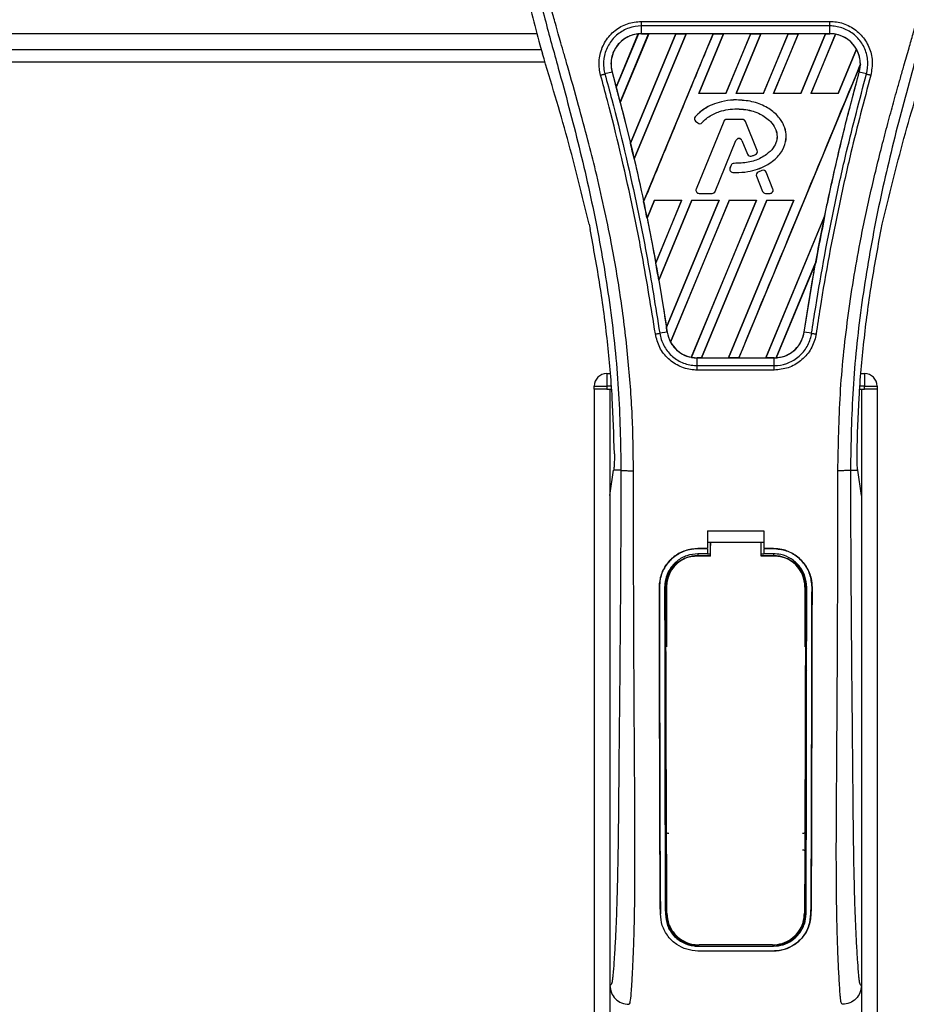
# Model space of a CAD drawing. Header units: millimetres. Extents: x 0 to 420, y 0 to 297.
# Tile 57 of 163: x 99.07 to 103, y 221.71 to 226.08. Entities that reach past the tile are written whole.
import ezdxf

# ---------------------------------------------------------------- set-up
doc = ezdxf.new("R2010")
doc.units = ezdxf.units.MM

msp = doc.modelspace()

# ---------------------------------------------------------------- linework, layer by layer
at = {"color": 7, "linetype": 'Continuous', "lineweight": 25}
for p, q in [((101.8272, 226.06987), (102.66334, 226.06987)), ((101.8272, 226.01531), (101.8272, 226.04952)), ((102.66333, 226.04952), (101.8272, 226.04952)), ((102.66333, 226.01531), (102.66333, 226.04952)), ((101.36534, 226.01516), (65.37046, 226.01516)), ((101.71572, 225.77825), (101.81344, 226.01437)), ((101.8139, 226.01459), (101.71575, 225.77764)), ((101.73337, 225.71096), (101.85941, 226.01525)), ((101.85971, 226.01507), (101.73355, 225.71075)), ((101.9796, 226.01507), (101.77878, 225.52999)), ((101.7788, 225.5294), (101.98004, 226.01525)), ((102.02528, 226.01525), (101.79523, 225.45985)), ((101.7954, 225.45963), (102.02558, 226.01507)), ((102.66333, 226.01531), (101.8272, 226.01531)), ((101.8272, 226.01525), (101.8272, 226.01531)), ((101.8272, 226.01525), (101.85941, 226.01525)), ((101.83731, 225.27019), (102.14592, 226.01525)), ((101.85941, 226.01525), (101.85971, 226.01507)), ((101.9796, 226.01507), (101.85971, 226.01507)), ((101.98004, 226.01525), (101.9796, 226.01507)), ((101.98004, 226.01525), (102.02528, 226.01525)), ((102.02558, 226.01507), (102.02528, 226.01525)), ((102.14548, 226.01507), (102.02558, 226.01507)), ((102.19116, 226.01525), (102.08148, 225.75046)), ((102.08187, 225.75072), (102.19146, 226.01507)), ((102.14592, 226.01525), (102.14548, 226.01507)), ((102.14592, 226.01525), (102.19116, 226.01525)), ((102.19146, 226.01507), (102.19116, 226.01525)), ((102.31135, 226.01507), (102.19146, 226.01507)), ((102.31135, 226.01507), (102.20194, 225.75072)), ((102.20212, 225.75046), (102.31179, 226.01525)), ((102.35703, 226.01525), (102.24735, 225.75046)), ((102.24774, 225.75072), (102.35733, 226.01507)), ((102.31179, 226.01525), (102.31135, 226.01507)), ((102.31179, 226.01525), (102.35703, 226.01525)), ((102.35733, 226.01507), (102.35703, 226.01525)), ((102.47723, 226.01507), (102.35733, 226.01507)), ((102.47723, 226.01507), (102.36782, 225.75072)), ((102.36799, 225.75046), (102.47767, 226.01525)), ((102.52291, 226.01525), (102.41323, 225.75046)), ((102.41361, 225.75072), (102.52321, 226.01507)), ((102.47767, 226.01525), (102.47723, 226.01507)), ((102.47767, 226.01525), (102.52291, 226.01525)), ((102.52321, 226.01507), (102.52291, 226.01525)), ((102.6431, 226.01507), (102.52321, 226.01507)), ((102.6431, 226.01507), (102.53369, 225.75072)), ((102.53386, 225.75046), (102.64354, 226.01525)), ((102.68785, 226.013), (102.5791, 225.75046)), ((102.57949, 225.75072), (102.68813, 226.01277)), ((102.64354, 226.01525), (102.6431, 226.01507)), ((102.64354, 226.01525), (102.66333, 226.01525)), ((102.66333, 226.01525), (102.66333, 226.01531)), ((101.37753, 225.9653), (101.38863, 225.92649)), ((65.35261, 225.9455), (101.38319, 225.9455)), ((102.78057, 225.94643), (102.69957, 225.75072)), ((102.69974, 225.75046), (102.78084, 225.94626)), ((65.33637, 225.88978), (101.39943, 225.88978)), ((102.79789, 225.87819), (102.25896, 224.5771)), ((101.69736, 225.84488), (101.66544, 225.83655)), ((101.6976, 225.84494), (101.69736, 225.84488)), ((101.6976, 225.84494), (101.71572, 225.77825)), ((102.79294, 225.84494), (102.79318, 225.84488)), ((102.82509, 225.83655), (102.79318, 225.84488)), ((101.71575, 225.77764), (101.71572, 225.77825)), ((102.08187, 225.75072), (102.08148, 225.75046)), ((102.20212, 225.75046), (102.08148, 225.75046)), ((102.20194, 225.75072), (102.08187, 225.75072)), ((102.20212, 225.75046), (102.20194, 225.75072)), ((102.24774, 225.75072), (102.24735, 225.75046)), ((102.36799, 225.75046), (102.24735, 225.75046)), ((102.36782, 225.75072), (102.24774, 225.75072)), ((102.36799, 225.75046), (102.36782, 225.75072)), ((102.41361, 225.75072), (102.41323, 225.75046)), ((102.53386, 225.75046), (102.41323, 225.75046)), ((102.53369, 225.75072), (102.41361, 225.75072)), ((102.53386, 225.75046), (102.53369, 225.75072)), ((102.57949, 225.75072), (102.5791, 225.75046)), ((102.69974, 225.75046), (102.5791, 225.75046)), ((102.69957, 225.75072), (102.57949, 225.75072)), ((102.69974, 225.75046), (102.69957, 225.75072)), ((101.73355, 225.71075), (101.73337, 225.71096)), ((101.73355, 225.71075), (101.77878, 225.52999)), ((102.24863, 225.72139), (102.24863, 225.72149)), ((102.06618, 225.6469), (102.06611, 225.64696)), ((102.06775, 225.62691), (102.06769, 225.62684)), ((102.06769, 225.62684), (102.0768, 225.61924)), ((102.06775, 225.62691), (102.07686, 225.61932)), ((102.19239, 225.62612), (102.07001, 225.32639)), ((102.19248, 225.62608), (102.0701, 225.32635)), ((102.07686, 225.61932), (102.0768, 225.61924)), ((102.0964, 225.62088), (102.09647, 225.62082)), ((102.19248, 225.62608), (102.19239, 225.62612)), ((102.20545, 225.6348), (102.20545, 225.63489)), ((102.2751, 225.63489), (102.20545, 225.63489)), ((102.2751, 225.6348), (102.20545, 225.6348)), ((102.2751, 225.6348), (102.2751, 225.63489)), ((102.28807, 225.62608), (102.28816, 225.62612)), ((102.34061, 225.49739), (102.28807, 225.62608)), ((102.3407, 225.49743), (102.28816, 225.62612)), ((101.7788, 225.5294), (101.77878, 225.52999)), ((102.15418, 225.31576), (102.24632, 225.54146)), ((102.15427, 225.31572), (102.24641, 225.54142)), ((102.24632, 225.54146), (102.24641, 225.54142)), ((102.27262, 225.54146), (102.27253, 225.54142)), ((102.27253, 225.54142), (102.29736, 225.48061)), ((102.27262, 225.54146), (102.29745, 225.48064)), ((102.29745, 225.48064), (102.29736, 225.48061)), ((102.3145, 225.47254), (102.31453, 225.47245)), ((102.33298, 225.47914), (102.33301, 225.47905)), ((102.34061, 225.49739), (102.3407, 225.49743)), ((101.7954, 225.45963), (101.79523, 225.45985)), ((102.225, 225.43158), (102.22002, 225.41969)), ((102.22509, 225.43155), (102.22011, 225.41965)), ((102.22509, 225.43155), (102.225, 225.43158)), ((102.238, 225.44015), (102.238, 225.44024)), ((102.22011, 225.41965), (102.22002, 225.41969)), ((102.23222, 225.40026), (102.23221, 225.40016)), ((102.3615, 225.4085), (102.34471, 225.40129)), ((102.34474, 225.4012), (102.34471, 225.40129)), ((102.36154, 225.40842), (102.34474, 225.4012)), ((102.36154, 225.40842), (102.3615, 225.4085)), ((102.38003, 225.40084), (102.38012, 225.40088)), ((102.41045, 225.32635), (102.38003, 225.40084)), ((102.41054, 225.32639), (102.38012, 225.40088)), ((102.3373, 225.38304), (102.33721, 225.383)), ((102.33721, 225.383), (102.36468, 225.31572)), ((102.3373, 225.38304), (102.36477, 225.31576)), ((102.0701, 225.32635), (102.07001, 225.32639)), ((102.08307, 225.30705), (102.08307, 225.30695)), ((102.08307, 225.30705), (102.14121, 225.30705)), ((102.08307, 225.30695), (102.14121, 225.30695)), ((102.14121, 225.30705), (102.14121, 225.30695)), ((102.15418, 225.31576), (102.15427, 225.31572)), ((102.36477, 225.31576), (102.36468, 225.31572)), ((102.37774, 225.30705), (102.39748, 225.30705)), ((102.37774, 225.30705), (102.37774, 225.30695)), ((102.37774, 225.30695), (102.39748, 225.30695)), ((102.39748, 225.30705), (102.39748, 225.30695)), ((102.41045, 225.32635), (102.41054, 225.32639)), ((101.83731, 225.27019), (101.8373, 225.27083)), ((101.88528, 225.27678), (101.8524, 225.19742)), ((101.85258, 225.19718), (101.88544, 225.27653)), ((101.88528, 225.27678), (102.00591, 225.27678)), ((101.88528, 225.27678), (101.88544, 225.27653)), ((101.88544, 225.27653), (102.00554, 225.27653)), ((101.89071, 224.99866), (102.00591, 225.27678)), ((102.00554, 225.27653), (101.89071, 224.9994)), ((102.05115, 225.27678), (101.9043, 224.92225)), ((101.90449, 224.92197), (102.05132, 225.27653)), ((101.93831, 224.71311), (102.17179, 225.27678)), ((102.17141, 225.27653), (101.93833, 224.71404)), ((102.21703, 225.27678), (101.95635, 224.64745)), ((101.95665, 224.64727), (102.21719, 225.27653)), ((102.00554, 225.27653), (102.00591, 225.27678)), ((102.33729, 225.27653), (102.04858, 224.57983)), ((102.04887, 224.57959), (102.33766, 225.27678)), ((102.05115, 225.27678), (102.17179, 225.27678)), ((102.05115, 225.27678), (102.05132, 225.27653)), ((102.05132, 225.27653), (102.17141, 225.27653)), ((102.3829, 225.27678), (102.09308, 224.5771)), ((102.09356, 224.57729), (102.38307, 225.27653)), ((102.17141, 225.27653), (102.17179, 225.27678)), ((102.50316, 225.27653), (102.2134, 224.57729)), ((102.21372, 224.5771), (102.50354, 225.27678)), ((102.21703, 225.27678), (102.33766, 225.27678)), ((102.21703, 225.27678), (102.21719, 225.27653)), ((102.21719, 225.27653), (102.33729, 225.27653)), ((102.33729, 225.27653), (102.33766, 225.27678)), ((102.3829, 225.27678), (102.50354, 225.27678)), ((102.3829, 225.27678), (102.38307, 225.27653)), ((102.38307, 225.27653), (102.50316, 225.27653)), ((102.50316, 225.27653), (102.50354, 225.27678)), ((101.5952, 225.17049), (101.6001, 225.14721)), ((101.85258, 225.19718), (101.8524, 225.19742)), ((101.85258, 225.19718), (101.89071, 224.9994)), ((102.63969, 225.20569), (102.37927, 224.57729)), ((102.37959, 224.5771), (102.63967, 225.205)), ((102.89043, 225.14721), (102.89533, 225.17049)), ((101.89071, 224.99866), (101.89071, 224.9994)), ((102.60012, 225.0003), (102.42496, 224.57741)), ((102.42545, 224.57763), (102.59964, 224.9984)), ((102.54886, 224.69184), (102.59964, 224.9984)), ((101.90449, 224.92197), (101.9043, 224.92225)), ((101.90449, 224.92197), (101.93833, 224.71404)), ((101.94143, 224.6918), (101.9087, 224.68644)), ((101.93831, 224.71311), (101.93833, 224.71404)), ((101.94151, 224.69182), (101.94143, 224.6918)), ((102.54886, 224.69184), (102.5491, 224.6918)), ((102.58184, 224.68644), (102.5491, 224.6918)), ((102.07461, 224.5771), (102.07461, 224.57705)), ((102.09308, 224.5771), (102.07461, 224.5771)), ((102.07461, 224.54337), (102.07461, 224.57705)), ((102.07461, 224.57705), (102.41593, 224.57705)), ((102.09308, 224.5771), (102.09356, 224.57729)), ((102.09356, 224.57729), (102.2134, 224.57729)), ((102.2134, 224.57729), (102.21372, 224.5771)), ((102.25896, 224.5771), (102.21372, 224.5771)), ((102.25896, 224.5771), (102.25943, 224.57729)), ((102.25943, 224.57729), (102.37927, 224.57729)), ((102.37927, 224.57729), (102.37959, 224.5771)), ((102.41593, 224.5771), (102.37959, 224.5771)), ((102.41593, 224.5771), (102.41593, 224.57705)), ((102.41593, 224.54337), (102.41593, 224.57705)), ((102.07461, 224.54337), (102.41593, 224.54337)), ((102.41593, 224.52336), (102.07461, 224.52336)), ((101.67407, 224.50776), (101.67407, 224.45203)), ((101.67407, 224.50776), (101.68887, 224.50776)), ((102.80166, 224.50776), (102.81646, 224.50776)), ((102.81646, 224.50776), (102.81646, 224.45203)), ((101.61834, 224.45203), (101.67407, 224.45203)), ((101.61834, 224.4381), (101.61834, 224.45203)), ((101.61834, 224.4381), (101.61834, 209.39193)), ((101.67407, 224.4381), (101.61834, 224.4381)), ((101.67407, 224.45203), (101.67407, 224.4381)), ((101.69364, 224.45203), (101.67407, 224.45203)), ((101.67407, 224.4381), (101.69483, 224.4381)), ((101.688, 224.4381), (101.688, 209.39193)), ((101.688, 224.4381), (101.69483, 224.4381)), ((102.7957, 224.4381), (102.80253, 224.4381)), ((102.7957, 224.4381), (102.81646, 224.4381)), ((102.81646, 224.45203), (102.79689, 224.45203)), ((102.80253, 224.4381), (102.80253, 209.39193)), ((102.81646, 224.45203), (102.87219, 224.45203)), ((102.81646, 224.4381), (102.81646, 224.45203)), ((102.87219, 224.4381), (102.81646, 224.4381)), ((102.87219, 224.45203), (102.87219, 224.4381)), ((102.87219, 224.4381), (102.87219, 209.39193)), ((101.688, 223.96721), (101.70421, 224.07866)), ((101.70421, 224.07866), (101.70441, 224.08001)), ((101.7367, 224.07866), (101.70421, 224.07866)), ((102.75383, 224.07866), (102.78632, 224.07866)), ((102.78632, 224.07866), (102.78612, 224.08001)), ((102.80253, 223.96721), (102.78632, 224.07866)), ((101.688, 223.96721), (101.688, 221.79388)), ((102.80253, 223.96721), (102.80253, 221.79388)), ((102.11988, 223.8102), (102.37065, 223.8102)), ((102.11988, 223.8102), (102.11988, 223.73191)), ((102.37065, 223.8102), (102.37065, 223.73191)), ((102.07809, 223.73191), (102.11988, 223.73191)), ((102.07809, 223.73179), (102.07809, 223.73191)), ((102.11988, 223.73179), (102.07809, 223.73179)), ((102.11988, 223.75978), (102.13382, 223.75978)), ((102.11988, 223.72966), (102.11988, 223.70836)), ((102.13382, 223.76), (102.35673, 223.76)), ((102.13382, 223.76), (102.13382, 223.74539)), ((102.35673, 223.75978), (102.37065, 223.75978)), ((102.37065, 223.73191), (102.41245, 223.73191)), ((102.41245, 223.73179), (102.37065, 223.73179)), ((102.37065, 223.72966), (102.37065, 223.70836)), ((102.41245, 223.73179), (102.41245, 223.73191)), ((102.11988, 223.70836), (102.07809, 223.70836)), ((102.07809, 223.70836), (102.07809, 223.70021)), ((102.07809, 223.70021), (102.13382, 223.70021)), ((102.13382, 223.70716), (102.11988, 223.70716)), ((102.37065, 223.70716), (102.35673, 223.70716)), ((102.35673, 223.70021), (102.41245, 223.70021)), ((102.41245, 223.70836), (102.37065, 223.70836)), ((102.41245, 223.70836), (102.41245, 223.70021)), ((101.90693, 223.56038), (101.90681, 223.56038)), ((101.93028, 223.56041), (101.93828, 223.56041)), ((101.93828, 223.56041), (101.93828, 223.29522)), ((102.55225, 223.56041), (102.55225, 223.29522)), ((102.56025, 223.56041), (102.55225, 223.56041)), ((102.5836, 223.56038), (102.58373, 223.56038)), ((101.93828, 222.37671), (101.93828, 222.11152)), ((102.55225, 222.37671), (102.55225, 222.11152)), ((101.9116, 222.11138), (101.91147, 222.11138)), ((101.93341, 222.11152), (101.93828, 222.11152)), ((102.55712, 222.11152), (102.55225, 222.11152)), ((102.57893, 222.11138), (102.57906, 222.11138)), ((102.07809, 221.96801), (102.07809, 221.96996)), ((102.07809, 221.96801), (102.41245, 221.96801)), ((102.07809, 221.94687), (102.41245, 221.94687)), ((102.07809, 221.94687), (102.07809, 221.94673)), ((102.41245, 221.94673), (102.07809, 221.94673)), ((102.41245, 221.96801), (102.41245, 221.96996)), ((102.41245, 221.94687), (102.41245, 221.94673))]:
    msp.add_line(p, q, dxfattribs=at)
at = {"color": 7, "linetype": 'Continuous', "lineweight": 25, "flags": 128}
for points in [[(102.07809, 223.70021), (102.05081, 223.69752), (102.02578, 223.69005)], [(102.06974, 223.69871), (102.0781, 223.69871), (102.13382, 223.6987)], [(102.35673, 223.6987), (102.41244, 223.6987), (102.42079, 223.6987)]]:
    msp.add_lwpolyline(points, dxfattribs=at)
at = {"color": 7, "linetype": 'Continuous', "lineweight": 25}
for centre, radius, start, end in [((101.8272, 225.88067), 0.13457, 90, 95.67248), ((102.66333, 225.88067), 0.13457, 79.50442, 90), ((102.66333, 225.88067), 0.13457, 358.9448, 29.16926), ((92.29147, 223.25183), 9.75689, 14.59831, 15.003317), ((102.07673, 225.63767), 0.01411, 138.8059, 230.16689), ((102.07673, 225.63767), 0.01401, 138.8059, 230.16689), ((102.08583, 225.63008), 0.01411, 230.16689, 318.97709), ((102.08583, 225.63008), 0.01401, 230.16689, 318.97709), ((102.20545, 225.62079), 0.01411, 90, 157.79071), ((102.20545, 225.62079), 0.01401, 90, 157.79071), ((102.2751, 225.62079), 0.01411, 22.20929, 90), ((102.2751, 225.62079), 0.01401, 22.20929, 90), ((92.29147, 223.25183), 9.75689, 13.079561, 13.499245), ((102.25947, 225.53609), 0.0142, 22.20926, 157.79071), ((102.25947, 225.53609), 0.01411, 22.20926, 157.79071), ((102.31042, 225.48594), 0.01411, 202.20926, 286.93498), ((102.31042, 225.48594), 0.01401, 202.20926, 286.93498), ((102.32764, 225.4921), 0.01401, 292.3787, 22.20929), ((102.32764, 225.4921), 0.01411, 292.3787, 22.20929), ((102.23801, 225.42614), 0.01411, 90.035, 157.29049), ((102.23801, 225.42614), 0.01401, 90.035, 157.29049), ((102.23303, 225.41424), 0.01411, 157.29049, 266.67135), ((102.23303, 225.41424), 0.01401, 157.29049, 266.67135), ((102.35027, 225.38833), 0.01411, 113.24584, 202.20927), ((102.35027, 225.38833), 0.01401, 113.24584, 202.20927), ((102.36707, 225.39554), 0.01411, 22.20926, 113.24584), ((102.36707, 225.39554), 0.01401, 22.20926, 113.24584), ((102.08307, 225.32106), 0.01411, 157.79071, 270), ((102.08307, 225.32106), 0.01401, 157.79071, 270), ((102.14121, 225.32106), 0.01401, 270, 337.79071), ((102.14121, 225.32106), 0.01411, 270, 337.79071), ((102.37774, 225.32106), 0.01411, 202.20927, 270), ((102.37774, 225.32106), 0.01401, 202.20927, 270), ((102.39748, 225.32106), 0.01411, 270, 22.20926), ((102.39748, 225.32106), 0.01401, 270, 22.20926), ((92.29147, 223.25183), 9.75689, 11.50231, 11.938732), ((112.19907, 223.25183), 9.75689, 168.452296, 169.676611), ((92.29147, 223.25183), 9.75689, 9.857872, 10.313596), ((92.29147, 223.25183), 9.75689, 8.487123, 8.613574), ((102.07461, 224.71168), 0.13457, 188.48712, 208.50561), ((102.07461, 224.71168), 0.13457, 258.97515, 270), ((102.41593, 224.71168), 0.13457, 270, 273.84823), ((101.67407, 224.45203), 0.05573, 90, 180), ((102.81646, 224.45203), 0.05573, 0, 90), ((102.07809, 223.56041), 0.1398, 113.87846, 180), ((102.41245, 223.56041), 0.1398, 0, 90), ((102.07809, 222.11152), 0.1398, 180, 265.5108), ((102.41245, 222.11152), 0.1398, 274.4892, 0)]:
    msp.add_arc(centre, radius, start, end, dxfattribs=at)
for centre, major_axis, start_param, end_param in [((101.92964, 225.83824), (0.20489, -0.08487), 2.4758381, 2.4783482), ((102.58908, 225.91143), (0.14853, -0.06152), 1.2366218, 1.2388756), ((102.72051, 225.85699), (0.11437, -0.04737), 1.3956244, 1.3981763), ((102.54189, 225.93098), (0.24291, -0.10061), 0.2126997, 0.2177966), ((109.13977, 224.51903), (6.11906, -2.5346), 3.4705541, 3.4706731), ((121.14429, 219.54659), (17.89182, -7.41103), 3.2646071, 3.2647237), ((102.0178, 224.73521), (0.11362, -0.04706), 4.5226294, 4.5255134), ((102.14924, 224.68076), (0.14928, -0.06183), 4.3691473, 4.3715621), ((102.31466, 224.75362), (0.20255, -0.0839), 5.5949939, 5.5976427)]:
    msp.add_ellipse(centre, major_axis=major_axis, ratio=0.8660474, start_param=start_param, end_param=end_param, dxfattribs=at)
for points, knots in [([(101.535, 227.25998), (101.50378, 227.22507), (101.44068, 227.15451), (101.36111, 227.02435), (101.30045, 226.87054), (101.27346, 226.71759), (101.26841, 226.5827), (101.27631, 226.43012), (101.30961, 226.22278), (101.35342, 226.0567), (101.37753, 225.9653)], [0, 0, 0, 0, 0.1020555, 0.2062434, 0.3310387, 0.4607193, 0.5429728, 0.6252686, 0.7937741, 1, 1, 1, 1]), ([(102.95554, 227.25998), (102.98676, 227.22506), (103.04986, 227.1545), (103.12942, 227.02435), (103.19009, 226.87054), (103.21708, 226.71759), (103.22212, 226.5827), (103.21423, 226.43012), (103.18092, 226.22278), (103.13711, 226.0567), (103.113, 225.9653)], [0, 0, 0, 0, 0.102054, 0.2062404, 0.3310362, 0.4607173, 0.5429711, 0.6252671, 0.7937733, 1, 1, 1, 1]), ([(101.497, 227.17379), (101.48867, 227.16165), (101.46346, 227.12491), (101.42191, 227.05468), (101.37861, 226.96038), (101.34536, 226.85742), (101.32244, 226.73723), (101.3146, 226.60049), (101.32454, 226.45051), (101.35175, 226.27675), (101.39799, 226.08089), (101.47147, 225.81931), (101.55356, 225.51274), (101.63266, 225.15864), (101.69221, 224.80099), (101.7302, 224.4405), (101.73453, 224.19925), (101.7367, 224.07866)], [0, 0, 0, 0, 0.0171315, 0.0518789, 0.0867888, 0.1216172, 0.1567305, 0.2033881, 0.2503481, 0.2972709, 0.3674165, 0.4376773, 0.5502447, 0.6628473, 0.7753466, 0.8877074, 1, 1, 1, 1]), ([(101.79222, 224.07682), (101.79114, 224.15856), (101.78895, 224.32564), (101.7694, 224.57959), (101.73865, 224.83583), (101.7006, 225.05839), (101.66153, 225.24791), (101.62684, 225.3992), (101.58892, 225.54951), (101.54707, 225.70486), (101.51106, 225.8327), (101.48451, 225.92526), (101.47109, 225.97239), (101.45847, 226.01682), (101.44754, 226.05555), (101.43679, 226.09432), (101.42723, 226.13056), (101.41737, 226.16916), (101.4083, 226.20626), (101.40001, 226.24187), (101.39249, 226.27596), (101.38, 226.33636), (101.36537, 226.42071), (101.35289, 226.53208), (101.34949, 226.6408), (101.35626, 226.74908), (101.37509, 226.85492), (101.40552, 226.95739), (101.44675, 227.05328), (101.48292, 227.11821), (101.50805, 227.15884), (101.51708, 227.17272), (101.52144, 227.17944)], [0, 0, 0, 0, 0.0757702, 0.1548571, 0.2359051, 0.3148505, 0.3639911, 0.4151955, 0.4586591, 0.5076202, 0.5642678, 0.5817192, 0.5968623, 0.6096795, 0.624536, 0.6341631, 0.6469813, 0.6592987, 0.6711121, 0.6824202, 0.6932232, 0.7035232, 0.739704, 0.7727671, 0.8079075, 0.8413785, 0.8748477, 0.9102013, 0.9450667, 0.9801292, 0.9903909, 1, 1, 1, 1]), ([(102.69832, 224.07682), (102.70033, 224.19014), (102.70435, 224.41676), (102.73941, 224.75507), (102.78779, 225.05259), (102.84236, 225.31031), (102.88188, 225.47283), (102.90957, 225.57913), (102.92255, 225.6279), (102.93533, 225.67492), (102.94804, 225.72092), (102.96136, 225.76855), (102.97583, 225.81977), (102.99344, 225.88135), (103.01216, 225.94671), (103.03152, 226.01494), (103.05025, 226.08096), (103.06951, 226.15391), (103.08831, 226.23089), (103.11061, 226.33391), (103.13123, 226.45787), (103.14222, 226.60532), (103.13715, 226.71906), (103.12511, 226.80073), (103.11436, 226.85289), (103.10052, 226.90527), (103.08415, 226.95512), (103.06482, 227.00423), (103.04343, 227.0511), (103.02016, 227.0961), (102.99501, 227.13919), (102.97792, 227.16536), (102.96873, 227.17944)], [0, 0, 0, 0, 0.1050162, 0.2100001, 0.3148093, 0.3841756, 0.4540228, 0.4697491, 0.4859574, 0.5007826, 0.5148922, 0.5301685, 0.5466097, 0.5642069, 0.5895177, 0.6096146, 0.6299353, 0.6531323, 0.6795668, 0.7034488, 0.7509822, 0.7962784, 0.8412589, 0.8577085, 0.8747396, 0.8922462, 0.9101144, 0.9261934, 0.9450023, 0.962977, 0.9800887, 1, 1, 1, 1]), ([(102.99353, 227.1738), (103.00186, 227.16166), (103.02707, 227.12491), (103.06862, 227.05468), (103.11192, 226.96038), (103.14517, 226.85742), (103.16809, 226.73723), (103.17593, 226.60049), (103.166, 226.45051), (103.13878, 226.27675), (103.09254, 226.08089), (103.01906, 225.81931), (102.93697, 225.51274), (102.85787, 225.15864), (102.79832, 224.80099), (102.76033, 224.4405), (102.756, 224.19925), (102.75383, 224.07866)], [0, 0, 0, 0, 0.01713512, 0.05188236, 0.08679215, 0.12162042, 0.15673365, 0.20339108, 0.2503509, 0.29727352, 0.3674188, 0.43767936, 0.55024637, 0.66284852, 0.77534741, 0.88770778, 1, 1, 1, 1]), ([(101.64651, 225.83144), (101.64436, 225.84096), (101.63757, 225.87108), (101.64106, 225.92413), (101.66539, 225.98364), (101.7081, 226.0313), (101.7641, 226.06364), (101.80617, 226.06779), (101.8272, 226.06987)], [0, 0, 0, 0, 0.0848238, 0.2686633, 0.4522096, 0.6351901, 0.8176699, 1, 1, 1, 1]), ([(101.8272, 226.04952), (101.8272, 226.04952), (101.80851, 226.04952), (101.77081, 226.04312), (101.72079, 226.01542), (101.68254, 225.97263), (101.6605, 225.91947), (101.65788, 225.87215), (101.66314, 225.84496), (101.66544, 225.83655), (101.66544, 225.83655)], [0, 0, 0, 0, 0.0000054, 0.1821036, 0.3644363, 0.5473941, 0.7310397, 0.9150665, 0.9999946, 1, 1, 1, 1]), ([(102.82509, 225.83655), (102.82509, 225.83655), (102.83009, 225.85475), (102.83394, 225.89315), (102.82033, 225.94916), (102.78899, 225.99753), (102.74351, 226.03271), (102.69894, 226.04747), (102.67175, 226.04952), (102.66333, 226.04952), (102.66333, 226.04952)], [0, 0, 0, 0, 0.0000054, 0.1839433, 0.3678851, 0.5517436, 0.7351758, 0.9179546, 0.9999946, 1, 1, 1, 1]), ([(102.66334, 226.06987), (102.67277, 226.06943), (102.70321, 226.06803), (102.75309, 226.05082), (102.80398, 226.01151), (102.8386, 225.95738), (102.85487, 225.89439), (102.84764, 225.85243), (102.84403, 225.83146)], [0, 0, 0, 0, 0.0821547, 0.26514, 0.4486711, 0.632499, 0.8163009, 1, 1, 1, 1]), ([(101.81344, 226.01437), (101.81198, 226.0142), (101.79559, 226.01234), (101.76483, 226.00262), (101.73258, 225.97853), (101.70831, 225.94702), (101.69338, 225.90966), (101.69135, 225.87226), (101.69615, 225.85126), (101.6976, 225.84494)], [0, 0, 0, 0, 0.0188532, 0.212821, 0.4068166, 0.5283578, 0.7224596, 0.9165622, 1, 1, 1, 1]), ([(101.8272, 226.01531), (101.81682, 226.01462), (101.79614, 226.01323), (101.76679, 226.00225), (101.74065, 225.9854), (101.71907, 225.9629), (101.70315, 225.93612), (101.69387, 225.90642), (101.69112, 225.87524), (101.69528, 225.85497), (101.69736, 225.84488)], [0, 0, 0, 0, 0.1256962, 0.2503257, 0.3752801, 0.5004409, 0.6251501, 0.7500378, 0.8754735, 1, 1, 1, 1]), ([(102.14548, 226.01507), (102.09415, 225.89105), (101.99148, 225.64297), (101.8887, 225.39489), (101.8373, 225.27083)], [0, 0, 0, 0, 0.499922, 1, 1, 1, 1]), ([(102.79318, 225.84488), (102.79526, 225.85504), (102.7993, 225.87473), (102.79683, 225.90492), (102.7908, 225.92546), (102.78202, 225.94524), (102.77055, 225.96401), (102.74918, 225.98592), (102.7232, 226.00251), (102.69404, 226.01329), (102.6735, 226.01464), (102.66333, 226.01531)], [0, 0, 0, 0, 0.1252996, 0.2427415, 0.3633756, 0.383202, 0.5053593, 0.6278262, 0.7514156, 0.8768992, 1, 1, 1, 1]), ([(102.78057, 225.94643), (102.78028, 225.94694), (102.77534, 225.95566), (102.76043, 225.97594), (102.72978, 226.00096), (102.70166, 226.00893), (102.68813, 226.01277)], [0, 0, 0, 0, 0.015125, 0.2568329, 0.6424132, 1, 1, 1, 1]), ([(101.5952, 225.17049), (101.56447, 225.29731), (101.50294, 225.55116), (101.42676, 225.80132), (101.38863, 225.92649)], [0, 0, 0, 0, 0.4995966, 1, 1, 1, 1]), ([(102.89533, 225.17049), (102.92607, 225.29731), (102.98759, 225.55116), (103.06378, 225.80132), (103.1019, 225.92649)], [0, 0, 0, 0, 0.49959655, 1, 1, 1, 1]), ([(102.25943, 224.57729), (102.3491, 224.7939), (102.52846, 225.22717), (102.70796, 225.6604), (102.79772, 225.87704)], [0, 0, 0, 0, 0.4999621, 1, 1, 1, 1]), ([(102.79294, 225.84494), (102.7942, 225.85012), (102.79677, 225.86067), (102.7974, 225.87151), (102.79772, 225.87704)], [0, 0, 0, 0, 0.4902101, 1, 1, 1, 1]), ([(101.88921, 224.68341), (101.87062, 224.79991), (101.83971, 224.99352), (101.77035, 225.33895), (101.70774, 225.60521), (101.65672, 225.79372), (101.64651, 225.83144)], [0, 0, 0, 0, 0.3014378, 0.5009532, 0.9001401, 1, 1, 1, 1]), ([(101.66544, 225.83655), (101.67568, 225.79877), (101.72686, 225.60994), (101.78958, 225.34319), (101.85909, 224.99713), (101.89006, 224.80315), (101.9087, 224.68644)], [0, 0, 0, 0, 0.099838, 0.4990257, 0.6985534, 1, 1, 1, 1]), ([(101.69736, 225.84488), (101.72266, 225.74986), (101.77325, 225.55991), (101.83882, 225.26883), (101.89599, 224.97958), (101.92665, 224.78543), (101.94143, 224.6918)], [0, 0, 0, 0, 0.2501192, 0.5000009, 0.7588831, 1, 1, 1, 1]), ([(102.5491, 224.6918), (102.56072, 224.76617), (102.58465, 224.91931), (102.62799, 225.1511), (102.67772, 225.38648), (102.7324, 225.61826), (102.77316, 225.77023), (102.79318, 225.84488)], [0, 0, 0, 0, 0.1914703, 0.3943123, 0.5997554, 0.8034134, 1, 1, 1, 1]), ([(102.58184, 224.68644), (102.58775, 224.7251), (102.61735, 224.91847), (102.66807, 225.18774), (102.74469, 225.53232), (102.79489, 225.72226), (102.82509, 225.83655)], [0, 0, 0, 0, 0.0997807, 0.4989834, 0.6985248, 1, 1, 1, 1]), ([(102.84403, 225.83146), (102.8139, 225.71735), (102.76384, 225.52774), (102.68736, 225.18378), (102.63676, 224.91502), (102.60723, 224.72201), (102.60132, 224.68342)], [0, 0, 0, 0, 0.30152184, 0.50104725, 0.90023015, 1, 1, 1, 1]), ([(102.63969, 225.20569), (102.64428, 225.22788), (102.66876, 225.34624), (102.71711, 225.56006), (102.76765, 225.74995), (102.79294, 225.84494)], [0, 0, 0, 0, 0.1034032, 0.5514873, 1, 1, 1, 1]), ([(102.82509, 225.83655), (102.8264, 225.83621), (102.82903, 225.83552), (102.83373, 225.83426), (102.83877, 225.8329), (102.84228, 225.83194), (102.84403, 225.83146)], [0, 0, 0, 0, 0.2499999, 0.4999999, 0.7499999, 1, 1, 1, 1]), ([(102.24863, 225.72149), (102.24417, 225.72142), (102.2218, 225.72107), (102.18522, 225.71563), (102.13035, 225.69774), (102.0907, 225.6735), (102.06975, 225.65089), (102.06611, 225.64696)], [0, 0, 0, 0, 0.0660982, 0.3316094, 0.5433398, 0.9207225, 1, 1, 1, 1]), ([(102.24863, 225.72139), (102.24417, 225.72133), (102.2218, 225.72098), (102.18522, 225.71553), (102.13038, 225.69764), (102.09075, 225.67341), (102.06981, 225.65082), (102.06618, 225.6469)], [0, 0, 0, 0, 0.06612533, 0.33174621, 0.54346998, 0.92083251, 1, 1, 1, 1]), ([(102.23221, 225.40016), (102.23667, 225.39996), (102.25901, 225.39895), (102.29648, 225.40177), (102.3416, 225.41295), (102.37832, 225.42881), (102.40768, 225.44753), (102.43052, 225.46837), (102.45228, 225.49596), (102.46948, 225.53331), (102.47007, 225.57789), (102.4586, 225.61138), (102.44327, 225.63673), (102.41991, 225.66415), (102.38717, 225.68779), (102.34944, 225.70472), (102.30602, 225.71812), (102.27177, 225.72013), (102.24863, 225.72149)], [0, 0, 0, 0, 0.021651, 0.1085822, 0.1811552, 0.2464173, 0.3019198, 0.3494146, 0.3957935, 0.4720432, 0.5441891, 0.6064225, 0.6414501, 0.6875664, 0.7804759, 0.8342843, 0.8880657, 1, 1, 1, 1]), ([(102.23222, 225.40026), (102.23668, 225.40006), (102.25902, 225.39905), (102.29648, 225.40187), (102.34158, 225.41305), (102.37829, 225.42891), (102.40763, 225.44762), (102.43046, 225.46845), (102.4522, 225.49602), (102.46938, 225.53334), (102.46997, 225.57789), (102.45851, 225.61135), (102.44318, 225.63668), (102.41984, 225.66408), (102.38711, 225.6877), (102.3494, 225.70463), (102.306, 225.71802), (102.27176, 225.72003), (102.24863, 225.72139)], [0, 0, 0, 0, 0.0216619, 0.108637, 0.181216, 0.246481, 0.3019802, 0.3494719, 0.3958446, 0.4720735, 0.5441975, 0.6064107, 0.6414308, 0.6875449, 0.7804497, 0.8342603, 0.8880438, 1, 1, 1, 1]), ([(102.0964, 225.62088), (102.09943, 225.62416), (102.11443, 225.64036), (102.14094, 225.65737), (102.17742, 225.67189), (102.22415, 225.68275), (102.27536, 225.68232), (102.32281, 225.67197), (102.36145, 225.65696), (102.39691, 225.63202), (102.42071, 225.59809), (102.43032, 225.56737), (102.42731, 225.53655), (102.41146, 225.50503), (102.38541, 225.48141), (102.34899, 225.45773), (102.29983, 225.44217), (102.25905, 225.44084), (102.238, 225.44015)], [0, 0, 0, 0, 0.0204778, 0.1012315, 0.1411417, 0.200522, 0.3202369, 0.3720725, 0.4227171, 0.509806, 0.5661201, 0.61013, 0.6545191, 0.7046271, 0.7684678, 0.8132113, 0.9036005, 1, 1, 1, 1]), ([(102.09647, 225.62082), (102.09951, 225.6241), (102.1145, 225.64029), (102.141, 225.65729), (102.17746, 225.6718), (102.22417, 225.68265), (102.27536, 225.68222), (102.32279, 225.67188), (102.3614, 225.65687), (102.39684, 225.63194), (102.42062, 225.59805), (102.43022, 225.56737), (102.42722, 225.53658), (102.41138, 225.50508), (102.38534, 225.48149), (102.34895, 225.45782), (102.29981, 225.44227), (102.25905, 225.44093), (102.238, 225.44024)], [0, 0, 0, 0, 0.02049, 0.1012505, 0.1411639, 0.2005563, 0.3202954, 0.3721325, 0.4227811, 0.5098684, 0.5661596, 0.6101442, 0.6545081, 0.7045954, 0.7684199, 0.8131655, 0.9035591, 1, 1, 1, 1]), ([(102.3145, 225.47254), (102.31663, 225.47321), (102.32081, 225.47453), (102.32697, 225.47674), (102.33097, 225.47834), (102.33298, 225.47914)], [0, 0, 0, 0, 0.3407852, 0.6702324, 1, 1, 1, 1]), ([(102.31453, 225.47245), (102.31666, 225.47312), (102.32084, 225.47443), (102.327, 225.47664), (102.33101, 225.47825), (102.33301, 225.47905)], [0, 0, 0, 0, 0.3406248, 0.6701521, 1, 1, 1, 1]), ([(101.7954, 225.45963), (101.80958, 225.39724), (101.82386, 225.33437), (101.8372, 225.2713), (101.8373, 225.27083)], [0, 0, 0, 0, 0.9924846, 1, 1, 1, 1]), ([(101.70745, 224.15164), (101.70516, 224.23473), (101.70057, 224.4011), (101.67833, 224.65047), (101.64593, 224.89958), (101.61539, 225.06461), (101.6001, 225.14721)], [0, 0, 0, 0, 0.2486567, 0.4978798, 0.7487052, 1, 1, 1, 1]), ([(102.78309, 224.15164), (102.78538, 224.23473), (102.78996, 224.4011), (102.81221, 224.65047), (102.8446, 224.89958), (102.87514, 225.06461), (102.89043, 225.14721)], [0, 0, 0, 0, 0.2486567, 0.4978798, 0.7487052, 1, 1, 1, 1]), ([(101.9087, 224.68644), (101.9087, 224.68644), (101.91148, 224.66784), (101.92343, 224.63132), (101.95839, 224.58579), (102.00639, 224.55436), (102.04768, 224.5442), (102.07052, 224.54337), (102.07461, 224.54337), (102.07461, 224.54337)], [0, 0, 0, 0, 0.000007, 0.2373557, 0.474586, 0.7115755, 0.9483527, 0.999993, 1, 1, 1, 1]), ([(101.94143, 224.6918), (101.94543, 224.67624), (101.95342, 224.64512), (101.98505, 224.60775), (102.02668, 224.58201), (102.05863, 224.5787), (102.07461, 224.57705)], [0, 0, 0, 0, 0.2501533, 0.5000796, 0.75002625, 1, 1, 1, 1]), ([(102.41593, 224.57705), (102.43191, 224.5787), (102.46388, 224.58201), (102.50551, 224.60777), (102.53712, 224.64514), (102.54511, 224.67625), (102.5491, 224.6918)], [0, 0, 0, 0, 0.2501277, 0.5000437, 0.7500008, 1, 1, 1, 1]), ([(102.41593, 224.54337), (102.41593, 224.54337), (102.43467, 224.54337), (102.47247, 224.54978), (102.52257, 224.57756), (102.56077, 224.62034), (102.577, 224.65975), (102.58122, 224.68232), (102.58184, 224.68644), (102.58184, 224.68644)], [0, 0, 0, 0, 0.000007, 0.2366161, 0.473319, 0.710219, 0.9474036, 0.999993, 1, 1, 1, 1]), ([(102.42545, 224.57763), (102.42813, 224.57787), (102.4458, 224.57946), (102.47234, 224.58785), (102.50571, 224.60937), (102.53233, 224.63957), (102.54527, 224.67093), (102.54834, 224.6888), (102.54886, 224.69184)], [0, 0, 0, 0, 0.0447354, 0.2940664, 0.450088, 0.6994802, 0.9488717, 1, 1, 1, 1]), ([(102.58184, 224.68644), (102.58318, 224.68622), (102.58588, 224.68578), (102.59072, 224.68503), (102.59591, 224.68423), (102.59952, 224.68369), (102.60132, 224.68342)], [0, 0, 0, 0, 0.25, 0.5, 0.75, 1, 1, 1, 1]), ([(102.07461, 224.52336), (102.07003, 224.52346), (102.04448, 224.52405), (101.99823, 224.53575), (101.94491, 224.57086), (101.90466, 224.6217), (101.89436, 224.66284), (101.88921, 224.68341)], [0, 0, 0, 0, 0.0516553, 0.2885366, 0.525578, 0.7627924, 1, 1, 1, 1]), ([(101.95665, 224.64727), (101.96466, 224.63542), (101.98114, 224.61104), (102.01499, 224.58885), (102.03906, 224.58239), (102.04858, 224.57983)], [0, 0, 0, 0, 0.363513, 0.7482845, 1, 1, 1, 1]), ([(102.60132, 224.68342), (102.60053, 224.67883), (102.59618, 224.65356), (102.57775, 224.60946), (102.53522, 224.5619), (102.47912, 224.52957), (102.43699, 224.52543), (102.41593, 224.52336)], [0, 0, 0, 0, 0.0525494, 0.2896487, 0.5265345, 0.7632925, 1, 1, 1, 1]), ([(101.70745, 224.15164), (101.70748, 224.14232), (101.70755, 224.12367), (101.70644, 224.09772), (101.7051, 224.08604), (101.70441, 224.08001)], [0, 0, 0, 0, 0.3260001, 0.6519821, 1, 1, 1, 1]), ([(102.78612, 224.08001), (102.78547, 224.08564), (102.78416, 224.09689), (102.783, 224.12254), (102.78306, 224.14179), (102.78309, 224.15164)], [0, 0, 0, 0, 0.3277767, 0.6555996, 1, 1, 1, 1]), ([(101.7367, 224.07866), (101.73632, 223.9678), (101.73558, 223.75304), (101.73365, 223.43155), (101.73093, 223.11379), (101.72815, 222.85733), (101.72647, 222.6644), (101.72531, 222.53508), (101.72373, 222.40729), (101.72161, 222.28608), (101.71889, 222.17637), (101.71551, 222.07878), (101.71145, 221.9903), (101.70696, 221.91593), (101.70314, 221.86356), (101.70031, 221.83257), (101.69826, 221.81582), (101.69605, 221.80494), (101.69264, 221.79492), (101.6899, 221.7943), (101.688, 221.79388)], [0, 0, 0, 0, 0.1345803, 0.2606891, 0.3908258, 0.5218164, 0.5741497, 0.6260119, 0.6794971, 0.7306436, 0.7758676, 0.8176431, 0.8578189, 0.896894, 0.9271554, 0.9404322, 0.9512566, 0.9620129, 0.9737095, 1, 1, 1, 1]), ([(101.7367, 224.07866), (101.73797, 224.07844), (101.74061, 224.07798), (101.75372, 224.07738), (101.77178, 224.07695), (101.78557, 224.07686), (101.79222, 224.07682)], [0, 0, 0, 0, 0.2412013, 0.5, 0.7587987, 1, 1, 1, 1]), ([(101.77188, 221.71029), (101.77365, 221.71135), (101.77738, 221.71359), (101.78098, 221.73882), (101.78382, 221.77966), (101.78605, 221.81759), (101.78777, 221.84726), (101.7886, 221.86178), (101.7894, 221.87658), (101.79043, 221.89849), (101.79186, 221.93164), (101.79316, 221.96598), (101.79432, 222.00152), (101.79536, 222.03824), (101.79627, 222.07616), (101.79705, 222.11526), (101.79779, 222.15995), (101.79836, 222.21378), (101.79869, 222.28044), (101.79881, 222.35907), (101.79869, 222.44988), (101.79835, 222.55287), (101.79778, 222.66783), (101.79696, 222.79515), (101.79602, 222.9295), (101.79516, 223.06781), (101.79442, 223.20677), (101.79379, 223.34786), (101.79326, 223.48933), (101.79284, 223.62723), (101.79252, 223.75636), (101.7923, 223.86784), (101.79219, 223.95804), (101.79213, 224.02439), (101.79219, 224.06182), (101.79222, 224.07682)], [0, 0, 0, 0, 0.0298605, 0.062661, 0.0824207, 0.1065055, 0.1214363, 0.1269566, 0.1277359, 0.1429311, 0.1582172, 0.1736223, 0.1891751, 0.2049044, 0.2208385, 0.2370044, 0.2534273, 0.275546, 0.3020067, 0.3328988, 0.3683202, 0.4083393, 0.4529465, 0.5020123, 0.5563269, 0.6093284, 0.6630895, 0.718023, 0.7733257, 0.8273697, 0.8780517, 0.923096, 0.956626, 0.9826179, 1, 1, 1, 1]), ([(102.71866, 221.71029), (102.71676, 221.71142), (102.71388, 221.71315), (102.71095, 221.72859), (102.70873, 221.74946), (102.70642, 221.78265), (102.70393, 221.82435), (102.70127, 221.87297), (102.69859, 221.93144), (102.69613, 222.00152), (102.69418, 222.07639), (102.69229, 222.18167), (102.69161, 222.27186), (102.69143, 222.34326), (102.69139, 222.36749), (102.69139, 222.39224), (102.69141, 222.4175), (102.69146, 222.44327), (102.69154, 222.47415), (102.69177, 222.51877), (102.69205, 222.56407), (102.69232, 222.60623), (102.69252, 222.63742), (102.69275, 222.67157), (102.693, 222.70866), (102.69327, 222.74867), (102.6939, 222.84035), (102.69492, 222.99166), (102.69607, 223.20088), (102.69696, 223.42026), (102.69799, 223.63617), (102.69882, 223.85556), (102.69849, 224.00103), (102.69832, 224.07682)], [0, 0, 0, 0, 0.03096006, 0.04709354, 0.06332994, 0.08597926, 0.10726534, 0.12783892, 0.15830543, 0.18925247, 0.22090934, 0.25349607, 0.31882561, 0.32814182, 0.33763883, 0.34731782, 0.35717968, 0.36722499, 0.37745397, 0.3932487, 0.41925357, 0.43020306, 0.44229541, 0.45552982, 0.46990329, 0.48541007, 0.50204113, 0.57649945, 0.66160129, 0.74559685, 0.83140418, 0.9121632, 1, 1, 1, 1]), ([(102.75383, 224.07866), (102.75256, 224.07844), (102.74992, 224.07798), (102.73681, 224.07738), (102.71875, 224.07695), (102.70497, 224.07686), (102.69832, 224.07682)], [0, 0, 0, 0, 0.2412013, 0.5, 0.7587987, 1, 1, 1, 1]), ([(102.75383, 224.07866), (102.75421, 223.9678), (102.75495, 223.75304), (102.75688, 223.43155), (102.7596, 223.11379), (102.76239, 222.85733), (102.76407, 222.6644), (102.76522, 222.53508), (102.7668, 222.40729), (102.76893, 222.28608), (102.77164, 222.17637), (102.77503, 222.07878), (102.77909, 221.9903), (102.78358, 221.91593), (102.78739, 221.86356), (102.79022, 221.83257), (102.79227, 221.81582), (102.79448, 221.80494), (102.79789, 221.79492), (102.80063, 221.7943), (102.80253, 221.79388)], [0, 0, 0, 0, 0.1345803, 0.2606891, 0.3908258, 0.5218164, 0.5741497, 0.6260119, 0.6794971, 0.7306436, 0.7758676, 0.8176431, 0.8578189, 0.896894, 0.9271554, 0.9404322, 0.9512566, 0.9620129, 0.9737095, 1, 1, 1, 1]), ([(101.90681, 223.56038), (101.90867, 223.57965), (101.9124, 223.6182), (101.94191, 223.66962), (101.9854, 223.70842), (102.0336, 223.72899), (102.06545, 223.73108), (102.07809, 223.73191)], [0, 0, 0, 0, 0.2148442, 0.4296944, 0.6444289, 0.8588775, 1, 1, 1, 1]), ([(102.07809, 223.73179), (102.05886, 223.72991), (102.02042, 223.72613), (101.96918, 223.69668), (101.93048, 223.65336), (101.90984, 223.60514), (101.90776, 223.57318), (101.90693, 223.56038)], [0, 0, 0, 0, 0.214095, 0.4281873, 0.6423212, 0.8567424, 1, 1, 1, 1]), ([(102.13382, 223.6987), (102.13382, 223.7022), (102.13382, 223.72263), (102.13382, 223.74307), (102.13382, 223.76)], [0, 0, 0, 0, 0.1712419, 1, 1, 1, 1]), ([(102.13382, 223.69802), (102.13382, 223.70156), (102.13382, 223.71735), (102.13382, 223.73314), (102.13382, 223.74539)], [0, 0, 0, 0, 0.22444922, 1, 1, 1, 1]), ([(102.35673, 223.76), (102.35673, 223.74307), (102.35673, 223.72263), (102.35673, 223.7022), (102.35673, 223.6987)], [0, 0, 0, 0, 0.828615, 1, 1, 1, 1]), ([(102.41245, 223.73191), (102.43168, 223.73003), (102.47014, 223.72625), (102.52143, 223.6968), (102.56017, 223.65342), (102.58081, 223.60516), (102.58289, 223.57318), (102.58373, 223.56038)], [0, 0, 0, 0, 0.2140417, 0.428078, 0.6423732, 0.8568778, 1, 1, 1, 1]), ([(102.5836, 223.56038), (102.58174, 223.57964), (102.57801, 223.61816), (102.54853, 223.66953), (102.50509, 223.70831), (102.45693, 223.72886), (102.42509, 223.73096), (102.41245, 223.73179)], [0, 0, 0, 0, 0.2148479, 0.4297059, 0.6442694, 0.8587571, 1, 1, 1, 1]), ([(102.07809, 223.70836), (102.06149, 223.70673), (102.02829, 223.70346), (101.98403, 223.67804), (101.95061, 223.6406), (101.93281, 223.59899), (101.931, 223.57143), (101.93028, 223.56041)], [0, 0, 0, 0, 0.2141722, 0.4283408, 0.6426173, 0.8571514, 1, 1, 1, 1]), ([(101.93559, 223.56517), (101.93704, 223.58011), (101.93995, 223.60999), (101.96283, 223.64983), (101.99657, 223.68004), (102.03435, 223.6963), (102.05956, 223.69801), (102.06974, 223.69871)], [0, 0, 0, 0, 0.2133277, 0.4266829, 0.6395459, 0.8543822, 1, 1, 1, 1]), ([(102.56025, 223.56041), (102.55863, 223.57704), (102.55539, 223.61031), (102.5299, 223.65467), (102.49236, 223.68813), (102.45078, 223.70584), (102.42333, 223.70764), (102.41245, 223.70836)], [0, 0, 0, 0, 0.2149666, 0.4299412, 0.6447022, 0.8591569, 1, 1, 1, 1]), ([(102.42079, 223.6987), (102.43592, 223.69722), (102.46617, 223.69425), (102.50645, 223.67114), (102.53677, 223.63714), (102.55271, 223.59962), (102.55431, 223.5749), (102.55494, 223.56516)], [0, 0, 0, 0, 0.2155917, 0.4312275, 0.6458938, 0.860392, 1, 1, 1, 1]), ([(101.91147, 222.11138), (101.91116, 222.14737), (101.91053, 222.21936), (101.90966, 222.36928), (101.90879, 222.65), (101.90788, 223.0601), (101.90716, 223.39361), (101.90681, 223.56038)], [0, 0, 0, 0, 0.0777426, 0.1555294, 0.313984, 0.6569639, 1, 1, 1, 1]), ([(101.90693, 223.56038), (101.90716, 223.4392), (101.90761, 223.19683), (101.90848, 222.89492), (101.90898, 222.65243), (101.90942, 222.46998), (101.91014, 222.28747), (101.91112, 222.17003), (101.9116, 222.11138)], [0, 0, 0, 0, 0.2490164, 0.4980152, 0.6229127, 0.7477829, 0.8740258, 1, 1, 1, 1]), ([(101.93028, 223.56041), (101.93043, 223.43923), (101.93071, 223.19681), (101.93131, 222.89485), (101.93166, 222.65234), (101.93197, 222.46997), (101.93244, 222.28754), (101.93309, 222.17015), (101.93341, 222.11152)], [0, 0, 0, 0, 0.2490176, 0.498185, 0.6230408, 0.7478694, 0.8740688, 1, 1, 1, 1]), ([(101.94008, 222.11434), (101.93986, 222.15985), (101.93942, 222.25091), (101.93873, 222.44144), (101.93791, 222.73345), (101.93676, 223.12391), (101.93598, 223.41808), (101.93559, 223.56517)], [0, 0, 0, 0, 0.0978357, 0.1957746, 0.39589, 0.6979489, 1, 1, 1, 1]), ([(102.55494, 223.56516), (102.55466, 223.45819), (102.5541, 223.24418), (102.55306, 222.89542), (102.55224, 222.58427), (102.55148, 222.34702), (102.55094, 222.21276), (102.55062, 222.14714), (102.55046, 222.11434)], [0, 0, 0, 0, 0.2195551, 0.4392381, 0.7185293, 0.858393, 0.9292119, 1, 1, 1, 1]), ([(102.55712, 222.11152), (102.55732, 222.14528), (102.55773, 222.21283), (102.55828, 222.35343), (102.5589, 222.63153), (102.55953, 223.04637), (102.56001, 223.38905), (102.56025, 223.56041)], [0, 0, 0, 0, 0.0730832, 0.1462031, 0.2950753, 0.6474953, 1, 1, 1, 1]), ([(102.57893, 222.11138), (102.57923, 222.14514), (102.57983, 222.21269), (102.58067, 222.35328), (102.58152, 222.60166), (102.58237, 223.01665), (102.58315, 223.35924), (102.5836, 223.56038)], [0, 0, 0, 0, 0.0730778, 0.1461922, 0.2950561, 0.5861196, 1, 1, 1, 1]), ([(102.58373, 223.56038), (102.5835, 223.4392), (102.58305, 223.19685), (102.58218, 222.89494), (102.58167, 222.65247), (102.58123, 222.47005), (102.58051, 222.28759), (102.57954, 222.17008), (102.57906, 222.11138)], [0, 0, 0, 0, 0.2490415, 0.4980658, 0.6229723, 0.7478523, 0.8740546, 1, 1, 1, 1]), ([(101.93194, 223.28839), (101.93194, 223.28407), (101.93198, 223.25595), (101.93203, 223.22362), (101.93208, 223.19561), (101.93208, 223.1914)], [0, 0, 0, 0, 0.1334237, 0.8696656, 1, 1, 1, 1]), ([(101.93636, 223.27847), (101.93597, 223.27878), (101.93435, 223.28005), (101.93251, 223.28352), (101.93213, 223.28673), (101.93194, 223.28839)], [0, 0, 0, 0, 0.1332428, 0.5513392, 1, 1, 1, 1]), ([(102.5586, 223.28839), (102.55843, 223.28684), (102.55809, 223.28373), (102.55632, 223.28025), (102.55464, 223.27888), (102.55418, 223.2785)], [0, 0, 0, 0, 0.4197308, 0.8394614, 1, 1, 1, 1]), ([(101.93208, 223.1914), (101.93225, 223.19296), (101.93258, 223.19608), (101.93437, 223.19961), (101.93608, 223.20101), (101.93657, 223.20141)], [0, 0, 0, 0, 0.4160512, 0.83216248, 1, 1, 1, 1]), ([(102.55396, 223.20144), (102.55438, 223.20111), (102.55602, 223.19982), (102.55789, 223.19632), (102.55826, 223.19309), (102.55845, 223.1914)], [0, 0, 0, 0, 0.1394793, 0.5506459, 1, 1, 1, 1]), ([(101.93328, 222.48188), (101.93368, 222.48232), (101.9346, 222.48334), (101.93612, 222.48497), (101.93739, 222.48628), (101.93814, 222.48704), (101.93828, 222.48718)], [0, 0, 0, 0, 0.23957, 0.5510243, 0.9142459, 1, 1, 1, 1]), ([(101.93328, 222.48188), (101.93329, 222.47751), (101.93335, 222.44834), (101.93343, 222.41494), (101.93351, 222.386), (101.93352, 222.38174)], [0, 0, 0, 0, 0.1304713, 0.8719742, 1, 1, 1, 1]), ([(101.94875, 222.46806), (101.94719, 222.46805), (101.94405, 222.46801), (101.93965, 222.46992), (101.93613, 222.47306), (101.93375, 222.47722), (101.93344, 222.48033), (101.93328, 222.48188)], [0, 0, 0, 0, 0.19951847, 0.39901593, 0.59909925, 0.80028428, 1, 1, 1, 1]), ([(102.55725, 222.48188), (102.55709, 222.48031), (102.55678, 222.47717), (102.55434, 222.47298), (102.55077, 222.46985), (102.54638, 222.468), (102.54329, 222.46804), (102.54178, 222.46806)], [0, 0, 0, 0, 0.2023246, 0.4046539, 0.6067659, 0.8079877, 1, 1, 1, 1]), ([(102.55225, 222.48718), (102.553, 222.48642), (102.55435, 222.48503), (102.55602, 222.48324), (102.55694, 222.48222), (102.55725, 222.48188)], [0, 0, 0, 0, 0.4489749, 0.8121966, 1, 1, 1, 1]), ([(102.55701, 222.38174), (102.55702, 222.386), (102.5571, 222.41494), (102.55718, 222.44834), (102.55724, 222.47751), (102.55725, 222.48188)], [0, 0, 0, 0, 0.1280258, 0.8695287, 1, 1, 1, 1]), ([(101.93828, 222.37671), (101.93756, 222.37745), (101.93623, 222.37881), (101.93464, 222.38051), (101.93378, 222.38146), (101.93352, 222.38174)], [0, 0, 0, 0, 0.4562153, 0.8385917, 1, 1, 1, 1]), ([(102.54166, 222.39564), (102.54321, 222.39565), (102.54631, 222.39568), (102.55066, 222.39378), (102.55414, 222.39067), (102.55655, 222.3865), (102.55685, 222.38335), (102.55701, 222.38174)], [0, 0, 0, 0, 0.1972455, 0.3944793, 0.5922386, 0.7922658, 1, 1, 1, 1]), ([(102.55701, 222.38174), (102.55667, 222.38136), (102.5558, 222.38041), (102.55433, 222.37885), (102.55309, 222.37756), (102.55237, 222.37683), (102.55225, 222.37671)], [0, 0, 0, 0, 0.2159047, 0.5437839, 0.9261602, 1, 1, 1, 1]), ([(102.07809, 221.94673), (102.06109, 221.94826), (102.02715, 221.95131), (101.98124, 221.97476), (101.9432, 222.01071), (101.91692, 222.05786), (101.91323, 222.09412), (101.91147, 222.11138)], [0, 0, 0, 0, 0.1867018, 0.3729124, 0.5722054, 0.7963772, 1, 1, 1, 1]), ([(101.93341, 222.11152), (101.93538, 222.09411), (101.93931, 222.05929), (101.96788, 222.01424), (102.00915, 221.98191), (102.04939, 221.96907), (102.07226, 221.96822), (102.07809, 221.96801)], [0, 0, 0, 0, 0.2365907, 0.4730955, 0.7094684, 0.9259916, 1, 1, 1, 1]), ([(101.94008, 222.11434), (101.94196, 222.09745), (101.94573, 222.06366), (101.97338, 222.01979), (102.01346, 221.98803), (102.05324, 221.97483), (102.07636, 221.97389), (102.08272, 221.97364)], [0, 0, 0, 0, 0.2333586, 0.4666154, 0.700476, 0.9177481, 1, 1, 1, 1]), ([(102.40782, 221.97363), (102.4226, 221.97498), (102.45215, 221.97767), (102.49201, 221.99831), (102.52455, 222.0297), (102.54625, 222.06992), (102.54912, 222.10018), (102.55046, 222.11434)], [0, 0, 0, 0, 0.1905868, 0.3807478, 0.5820906, 0.8045106, 1, 1, 1, 1]), ([(102.41245, 221.96801), (102.42727, 221.96935), (102.45689, 221.97202), (102.49691, 221.99259), (102.52988, 222.02401), (102.55254, 222.06507), (102.55564, 222.09649), (102.55712, 222.11152)], [0, 0, 0, 0, 0.1873634, 0.3742734, 0.5733177, 0.7958103, 1, 1, 1, 1]), ([(102.57906, 222.11138), (102.57673, 222.09137), (102.57208, 222.05136), (102.53914, 221.99972), (102.49162, 221.9626), (102.44525, 221.94792), (102.41898, 221.94697), (102.41245, 221.94673)], [0, 0, 0, 0, 0.2362426, 0.4723403, 0.7098627, 0.9278237, 1, 1, 1, 1]), ([(102.41245, 221.94687), (102.42937, 221.94839), (102.46318, 221.95142), (102.5089, 221.97468), (102.5469, 222.01038), (102.57338, 222.0575), (102.57713, 222.09394), (102.57893, 222.11138)], [0, 0, 0, 0, 0.1858018, 0.3710943, 0.5695952, 0.7939653, 1, 1, 1, 1]), ([(102.40782, 221.97363), (102.4017, 221.97363), (102.34199, 221.97363), (102.23362, 221.97364), (102.13137, 221.97364), (102.08272, 221.97364)], [0, 0, 0, 0, 0.0564649, 0.5510099, 1, 1, 1, 1]), ([(101.688, 221.79388), (101.68927, 221.78291), (101.6918, 221.76098), (101.71122, 221.73337), (101.73893, 221.71407), (101.76088, 221.71156), (101.77188, 221.71031)], [0, 0, 0, 0, 0.2499459, 0.4997381, 0.749424, 1, 1, 1, 1]), ([(102.80253, 221.79388), (102.80127, 221.78291), (102.79874, 221.76098), (102.77932, 221.73337), (102.75161, 221.71407), (102.72965, 221.71156), (102.71866, 221.71031)], [0, 0, 0, 0, 0.2499459, 0.4997381, 0.749424, 1, 1, 1, 1])]:
    msp.add_open_spline(points, degree=3, knots=knots, dxfattribs=at)
for points in [[(101.8272, 226.04952), (101.8272, 226.05094), (101.8272, 226.05377), (101.8272, 226.05884), (101.8272, 226.06426), (101.8272, 226.068), (101.8272, 226.06987)], [(102.66333, 226.04952), (102.66333, 226.05094), (102.66333, 226.05377), (102.66333, 226.05884), (102.66333, 226.06426), (102.66334, 226.068), (102.66334, 226.06987)], [(101.64651, 225.83144), (101.64826, 225.83193), (101.65176, 225.83289), (101.65681, 225.83426), (101.66151, 225.83552), (101.66413, 225.83621), (101.66544, 225.83655)], [(101.88921, 224.68341), (101.89102, 224.68368), (101.89462, 224.68422), (101.89982, 224.68502), (101.90465, 224.68578), (101.90735, 224.68622), (101.9087, 224.68644)], [(102.07461, 224.52336), (102.07461, 224.5252), (102.07461, 224.52889), (102.07461, 224.53422), (102.07461, 224.5392), (102.07461, 224.54198), (102.07461, 224.54337)], [(102.41593, 224.52336), (102.41593, 224.5252), (102.41593, 224.52889), (102.41593, 224.53422), (102.41593, 224.5392), (102.41593, 224.54198), (102.41593, 224.54337)]]:
    msp.add_open_spline(points, degree=3, dxfattribs=at)

doc.saveas('drawing.dxf')
